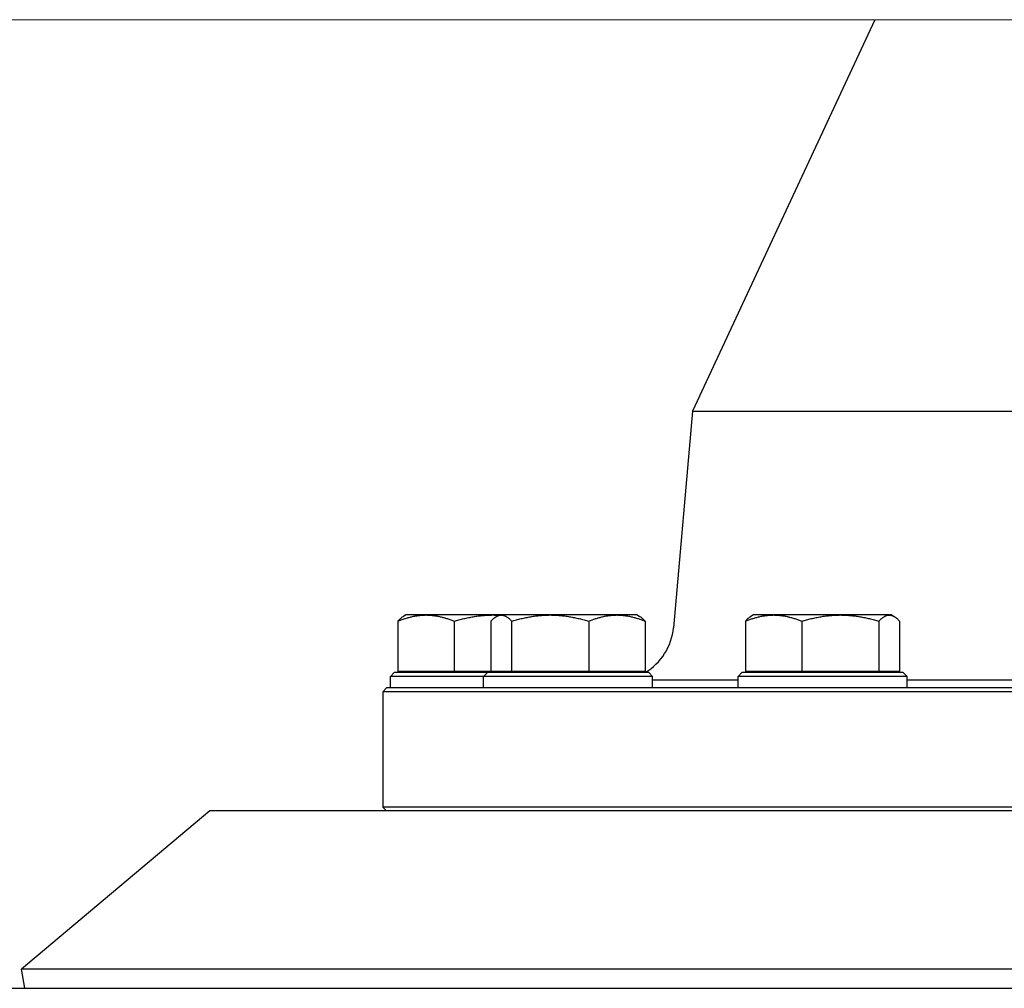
# Model space of a CAD drawing. Extents: x -89225 to 110569, y 13360 to 87647.
# Tile 19 of 256: x 6745 to 7002, y 20023 to 20275. Entities that reach past the tile are written whole.
import ezdxf

# ---------------------------------------------------------------- set-up
doc = ezdxf.new("R2010")
doc.units = 0
doc.layers.add('Beluchtingstank', color=253, linetype='Continuous')
doc.layers.add('INSTALLATIE', color=6, linetype='Continuous')

msp = doc.modelspace()

# ---------------------------------------------------------------- linework, layer by layer
at = {"layer": 'Beluchtingstank', "lineweight": 9}
msp.add_line((2349.92, 20275.14), (11164.71, 20275.14), dxfattribs=at)
at = {"layer": 'INSTALLATIE'}
for p, q in [((6967.84, 20275.14), (6920.32, 20173.23)), ((6920.32, 20173.23), (6915.4, 20116.83)), ((6920.32, 20173.23), (7169.09, 20173.23)), ((6843.63, 20118.53), (6843.63, 20105.44)), ((6845.71, 20120.14), (6845.07, 20119.77)), ((6850.98, 20120.14), (6845.71, 20120.14)), ((6868.36, 20120.14), (6850.98, 20120.14)), ((6858.33, 20118.53), (6858.33, 20105.44)), ((6867.88, 20118.53), (6867.88, 20105.44)), ((6869.95, 20120.14), (6868.36, 20120.14)), ((6869.95, 20120.14), (6869.32, 20119.77)), ((6870.57, 20120.14), (6869.95, 20120.14)), ((6883.3, 20120.14), (6870.57, 20120.14)), ((6873.26, 20118.53), (6873.26, 20105.44)), ((6900.68, 20120.14), (6883.3, 20120.14)), ((6893.33, 20118.53), (6893.33, 20105.44)), ((6905.95, 20120.14), (6900.68, 20120.14)), ((6905.95, 20120.14), (6906.59, 20119.77)), ((6908.03, 20118.53), (6908.03, 20105.44)), ((6934.13, 20118.53), (6934.13, 20105.44)), ((6936.21, 20120.14), (6935.57, 20119.77)), ((6941.48, 20120.14), (6936.21, 20120.14)), ((6958.86, 20120.14), (6941.48, 20120.14)), ((6948.83, 20118.53), (6948.83, 20105.44)), ((6971.59, 20120.14), (6958.86, 20120.14)), ((6968.9, 20118.53), (6968.9, 20105.44)), ((6972.21, 20120.14), (6971.59, 20120.14)), ((6972.21, 20120.14), (6972.84, 20119.77)), ((6974.28, 20118.53), (6974.28, 20105.44)), ((6858.33, 20105.44), (6843.63, 20105.44)), ((6850.51, 20105.44), (6850.51, 20105.14)), ((6867.88, 20105.44), (6858.33, 20105.44)), ((6873.26, 20105.44), (6867.88, 20105.44)), ((6893.33, 20105.44), (6873.26, 20105.44)), ((6874.75, 20105.44), (6874.75, 20105.14)), ((6908.03, 20105.44), (6893.33, 20105.44)), ((6901.15, 20105.44), (6901.15, 20105.14)), ((6948.83, 20105.44), (6934.13, 20105.44)), ((6941.01, 20105.44), (6941.01, 20105.14)), ((6968.9, 20105.44), (6948.83, 20105.44)), ((6967.41, 20105.44), (6967.41, 20105.14)), ((6974.28, 20105.44), (6968.9, 20105.44)), ((6842.71, 20105.14), (6841.71, 20104.14)), ((6865.95, 20104.14), (6841.71, 20104.14)), ((6841.71, 20101.14), (6841.71, 20104.14)), ((6866.95, 20105.14), (6842.71, 20105.14)), ((6866.95, 20105.14), (6865.95, 20104.14)), ((6909.95, 20104.14), (6865.95, 20104.14)), ((6865.95, 20101.14), (6865.95, 20104.14)), ((6908.95, 20105.14), (6866.95, 20105.14)), ((6908.95, 20105.14), (6909.95, 20104.14)), ((6909.95, 20101.14), (6909.95, 20104.14)), ((6932.21, 20103.14), (6909.95, 20103.14)), ((6933.21, 20105.14), (6932.21, 20104.14)), ((6976.21, 20104.14), (6932.21, 20104.14)), ((6932.21, 20101.14), (6932.21, 20104.14)), ((6975.21, 20105.14), (6933.21, 20105.14)), ((6975.21, 20105.14), (6976.21, 20104.14)), ((6976.21, 20101.14), (6976.21, 20104.14)), ((7022.71, 20103.14), (6976.21, 20103.14)), ((6840.71, 20101.14), (6839.71, 20100.14)), ((7249.71, 20100.14), (6839.71, 20100.14)), ((6839.71, 20100.14), (6839.71, 20070.14)), ((7248.71, 20101.14), (6840.71, 20101.14)), ((7249.71, 20070.14), (6839.71, 20070.14)), ((6840.71, 20069.14), (6839.71, 20070.14)), ((6794.71, 20069.14), (6745.63, 20027.96)), ((7294.71, 20069.14), (6794.71, 20069.14)), ((7343.78, 20027.96), (6745.63, 20027.96)), ((6746.52, 20022.94), (6745.63, 20027.96)), ((6739.67, 20022.94), (7349.74, 20022.94))]:
    msp.add_line(p, q, dxfattribs=at)
msp.add_arc((6900.46, 20118.14), 15, 299.9264, 355.0145, dxfattribs=at)
for points, knots in [([(6843.63, 20118.53), (6843.93, 20118.65), (6844.23, 20118.77), (6844.53, 20118.88), (6844.83, 20118.99), (6845.13, 20119.09), (6845.43, 20119.19), (6845.74, 20119.29), (6846.04, 20119.38), (6846.34, 20119.47), (6846.65, 20119.55), (6846.95, 20119.63), (6847.26, 20119.7), (6847.41, 20119.74), (6847.57, 20119.77), (6847.72, 20119.8), (6847.87, 20119.83), (6848.03, 20119.86), (6848.18, 20119.89), (6848.34, 20119.92), (6848.49, 20119.94), (6848.65, 20119.96), (6848.8, 20119.99), (6848.96, 20120.01), (6849.11, 20120.03), (6849.27, 20120.04), (6849.42, 20120.06), (6849.58, 20120.07), (6849.73, 20120.09), (6849.89, 20120.1), (6850.04, 20120.11), (6850.2, 20120.12), (6850.35, 20120.12), (6850.51, 20120.13), (6850.67, 20120.13), (6850.82, 20120.14), (6850.98, 20120.14)], [0, 0, 0, 0, 1.318466, 1.318466, 1.318466, 2.636448, 2.636448, 2.636448, 3.953635, 3.953635, 3.953635, 5.270093, 5.270093, 5.270093, 5.928861, 5.928861, 5.928861, 6.588352, 6.588352, 6.588352, 7.248403, 7.248403, 7.248403, 7.908853, 7.908853, 7.908853, 8.569541, 8.569541, 8.569541, 9.230312, 9.230312, 9.230312, 9.891014, 9.891014, 9.891014, 10.551507, 10.551507, 10.551507, 10.551507]), ([(6845.07, 20119.77), (6845.03, 20119.75), (6845, 20119.73), (6844.96, 20119.7), (6844.85, 20119.63), (6844.73, 20119.55), (6844.62, 20119.47), (6844.51, 20119.38), (6844.4, 20119.29), (6844.29, 20119.19), (6844.18, 20119.09), (6844.07, 20118.99), (6843.96, 20118.88), (6843.85, 20118.77), (6843.74, 20118.65), (6843.63, 20118.53)], [4.841385, 4.841385, 4.841385, 4.841385, 5.281413, 5.281413, 5.281413, 6.597872, 6.597872, 6.597872, 7.915059, 7.915059, 7.915059, 9.233041, 9.233041, 9.233041, 10.551507, 10.551507, 10.551507, 10.551507]), ([(6850.98, 20120.14), (6851.13, 20120.14), (6851.29, 20120.13), (6851.44, 20120.13), (6851.6, 20120.12), (6851.76, 20120.12), (6851.91, 20120.11), (6852.07, 20120.1), (6852.22, 20120.09), (6852.38, 20120.07), (6852.53, 20120.06), (6852.69, 20120.04), (6852.84, 20120.03), (6853, 20120.01), (6853.15, 20119.99), (6853.3, 20119.96), (6853.46, 20119.94), (6853.61, 20119.92), (6853.77, 20119.89), (6853.92, 20119.86), (6854.08, 20119.83), (6854.23, 20119.8), (6854.38, 20119.77), (6854.54, 20119.74), (6854.69, 20119.7), (6854.84, 20119.67), (6855, 20119.63), (6855.15, 20119.59), (6855.3, 20119.55), (6855.46, 20119.51), (6855.61, 20119.47), (6855.91, 20119.38), (6856.22, 20119.29), (6856.52, 20119.19), (6856.82, 20119.09), (6857.13, 20118.99), (6857.43, 20118.88), (6857.73, 20118.77), (6858.03, 20118.65), (6858.33, 20118.53)], [0, 0, 0, 0, 0.660406, 0.660406, 0.660406, 1.320352, 1.320352, 1.320352, 1.979734, 1.979734, 1.979734, 2.63847, 2.63847, 2.63847, 3.296943, 3.296943, 3.296943, 3.95571, 3.95571, 3.95571, 4.614794, 4.614794, 4.614794, 5.274191, 5.274191, 5.274191, 5.933864, 5.933864, 5.933864, 6.593754, 6.593754, 6.593754, 7.91383, 7.91383, 7.91383, 9.233493, 9.233493, 9.233493, 10.551507, 10.551507, 10.551507, 10.551507]), ([(6858.33, 20118.53), (6858.73, 20118.65), (6859.14, 20118.77), (6859.55, 20118.88), (6859.96, 20118.99), (6860.38, 20119.09), (6860.79, 20119.19), (6861.2, 20119.29), (6861.62, 20119.38), (6862.03, 20119.47), (6862.45, 20119.55), (6862.87, 20119.63), (6863.29, 20119.7), (6863.49, 20119.74), (6863.7, 20119.77), (6863.91, 20119.8), (6864.12, 20119.83), (6864.33, 20119.86), (6864.55, 20119.89), (6864.76, 20119.92), (6864.97, 20119.94), (6865.18, 20119.96), (6865.39, 20119.99), (6865.6, 20120.01), (6865.81, 20120.03), (6866.03, 20120.04), (6866.24, 20120.06), (6866.45, 20120.07), (6866.66, 20120.09), (6866.88, 20120.1), (6867.09, 20120.11), (6867.3, 20120.12), (6867.51, 20120.12), (6867.73, 20120.13), (6867.94, 20120.13), (6868.15, 20120.14), (6868.36, 20120.14)], [0, 0, 0, 0, 1.318466, 1.318466, 1.318466, 2.636448, 2.636448, 2.636448, 3.953635, 3.953635, 3.953635, 5.270093, 5.270093, 5.270093, 5.928861, 5.928861, 5.928861, 6.588352, 6.588352, 6.588352, 7.248403, 7.248403, 7.248403, 7.908853, 7.908853, 7.908853, 8.569541, 8.569541, 8.569541, 9.230312, 9.230312, 9.230312, 9.891014, 9.891014, 9.891014, 10.551507, 10.551507, 10.551507, 10.551507]), ([(6867.88, 20118.53), (6867.99, 20118.65), (6868.1, 20118.77), (6868.21, 20118.88), (6868.32, 20118.99), (6868.43, 20119.09), (6868.54, 20119.19), (6868.65, 20119.29), (6868.76, 20119.38), (6868.87, 20119.47), (6868.93, 20119.51), (6868.98, 20119.55), (6869.04, 20119.59), (6869.1, 20119.63), (6869.15, 20119.67), (6869.21, 20119.7), (6869.27, 20119.74), (6869.32, 20119.77), (6869.38, 20119.8), (6869.43, 20119.83), (6869.49, 20119.86), (6869.55, 20119.89), (6869.6, 20119.92), (6869.66, 20119.94), (6869.72, 20119.96), (6869.77, 20119.99), (6869.83, 20120.01), (6869.89, 20120.03), (6869.94, 20120.04), (6870, 20120.06), (6870.06, 20120.07), (6870.11, 20120.09), (6870.17, 20120.1), (6870.23, 20120.11), (6870.28, 20120.12), (6870.34, 20120.12), (6870.4, 20120.13), (6870.45, 20120.13), (6870.51, 20120.14), (6870.57, 20120.14)], [0, 0, 0, 0, 1.318014, 1.318014, 1.318014, 2.637676, 2.637676, 2.637676, 3.957752, 3.957752, 3.957752, 4.617643, 4.617643, 4.617643, 5.277316, 5.277316, 5.277316, 5.936712, 5.936712, 5.936712, 6.595797, 6.595797, 6.595797, 7.254564, 7.254564, 7.254564, 7.913037, 7.913037, 7.913037, 8.571772, 8.571772, 8.571772, 9.231155, 9.231155, 9.231155, 9.8911, 9.8911, 9.8911, 10.551507, 10.551507, 10.551507, 10.551507]), ([(6868.36, 20120.14), (6868.58, 20120.14), (6868.79, 20120.13), (6869, 20120.13), (6869.21, 20120.12), (6869.43, 20120.12), (6869.64, 20120.11), (6869.72, 20120.1), (6869.8, 20120.1), (6869.89, 20120.1)], [0, 0, 0, 0, 0.660406, 0.660406, 0.660406, 1.320352, 1.320352, 1.320352, 1.576118, 1.576118, 1.576118, 1.576118]), ([(6870.57, 20120.14), (6870.62, 20120.14), (6870.68, 20120.13), (6870.74, 20120.13), (6870.8, 20120.12), (6870.85, 20120.12), (6870.91, 20120.11), (6870.97, 20120.1), (6871.02, 20120.09), (6871.08, 20120.07), (6871.14, 20120.06), (6871.19, 20120.04), (6871.25, 20120.03), (6871.31, 20120.01), (6871.36, 20119.99), (6871.42, 20119.96), (6871.48, 20119.94), (6871.53, 20119.92), (6871.59, 20119.89), (6871.65, 20119.86), (6871.7, 20119.83), (6871.76, 20119.8), (6871.82, 20119.77), (6871.87, 20119.74), (6871.93, 20119.7), (6872.04, 20119.63), (6872.15, 20119.55), (6872.26, 20119.47), (6872.38, 20119.38), (6872.49, 20119.29), (6872.6, 20119.19), (6872.71, 20119.09), (6872.82, 20118.99), (6872.93, 20118.88), (6873.04, 20118.77), (6873.15, 20118.65), (6873.26, 20118.53)], [0, 0, 0, 0, 0.660493, 0.660493, 0.660493, 1.321195, 1.321195, 1.321195, 1.981966, 1.981966, 1.981966, 2.642654, 2.642654, 2.642654, 3.303104, 3.303104, 3.303104, 3.963155, 3.963155, 3.963155, 4.622645, 4.622645, 4.622645, 5.281413, 5.281413, 5.281413, 6.597872, 6.597872, 6.597872, 7.915059, 7.915059, 7.915059, 9.233041, 9.233041, 9.233041, 10.551507, 10.551507, 10.551507, 10.551507]), ([(6873.26, 20118.53), (6873.67, 20118.65), (6874.07, 20118.77), (6874.49, 20118.88), (6874.9, 20118.99), (6875.31, 20119.09), (6875.72, 20119.19), (6876.14, 20119.29), (6876.55, 20119.38), (6876.97, 20119.47), (6877.38, 20119.55), (6877.8, 20119.63), (6878.22, 20119.7), (6878.43, 20119.74), (6878.64, 20119.77), (6878.85, 20119.8), (6879.06, 20119.83), (6879.27, 20119.86), (6879.48, 20119.89), (6879.69, 20119.92), (6879.9, 20119.94), (6880.11, 20119.96), (6880.32, 20119.99), (6880.53, 20120.01), (6880.75, 20120.03), (6880.96, 20120.04), (6881.17, 20120.06), (6881.38, 20120.07), (6881.6, 20120.09), (6881.81, 20120.1), (6882.02, 20120.11), (6882.23, 20120.12), (6882.45, 20120.12), (6882.66, 20120.13), (6882.87, 20120.13), (6883.08, 20120.14), (6883.3, 20120.14)], [0, 0, 0, 0, 1.318466, 1.318466, 1.318466, 2.636448, 2.636448, 2.636448, 3.953635, 3.953635, 3.953635, 5.270093, 5.270093, 5.270093, 5.928861, 5.928861, 5.928861, 6.588352, 6.588352, 6.588352, 7.248403, 7.248403, 7.248403, 7.908853, 7.908853, 7.908853, 8.569541, 8.569541, 8.569541, 9.230312, 9.230312, 9.230312, 9.891014, 9.891014, 9.891014, 10.551507, 10.551507, 10.551507, 10.551507]), ([(6883.3, 20120.14), (6883.51, 20120.14), (6883.72, 20120.13), (6883.93, 20120.13), (6884.15, 20120.12), (6884.36, 20120.12), (6884.57, 20120.11), (6884.78, 20120.1), (6885, 20120.09), (6885.21, 20120.07), (6885.42, 20120.06), (6885.63, 20120.04), (6885.84, 20120.03), (6886.05, 20120.01), (6886.26, 20119.99), (6886.47, 20119.96), (6886.69, 20119.94), (6886.9, 20119.92), (6887.11, 20119.89), (6887.32, 20119.86), (6887.53, 20119.83), (6887.74, 20119.8), (6887.95, 20119.77), (6888.16, 20119.74), (6888.37, 20119.7), (6888.58, 20119.67), (6888.79, 20119.63), (6889, 20119.59), (6889.2, 20119.55), (6889.41, 20119.51), (6889.62, 20119.47), (6890.04, 20119.38), (6890.45, 20119.29), (6890.87, 20119.19), (6891.28, 20119.09), (6891.7, 20118.99), (6892.11, 20118.88), (6892.52, 20118.77), (6892.93, 20118.65), (6893.33, 20118.53)], [0, 0, 0, 0, 0.660406, 0.660406, 0.660406, 1.320352, 1.320352, 1.320352, 1.979734, 1.979734, 1.979734, 2.63847, 2.63847, 2.63847, 3.296943, 3.296943, 3.296943, 3.95571, 3.95571, 3.95571, 4.614794, 4.614794, 4.614794, 5.274191, 5.274191, 5.274191, 5.933864, 5.933864, 5.933864, 6.593754, 6.593754, 6.593754, 7.91383, 7.91383, 7.91383, 9.233493, 9.233493, 9.233493, 10.551507, 10.551507, 10.551507, 10.551507]), ([(6893.33, 20118.53), (6893.63, 20118.65), (6893.93, 20118.77), (6894.23, 20118.88), (6894.53, 20118.99), (6894.84, 20119.09), (6895.14, 20119.19), (6895.44, 20119.29), (6895.74, 20119.38), (6896.05, 20119.47), (6896.35, 20119.55), (6896.66, 20119.63), (6896.96, 20119.7), (6897.12, 20119.74), (6897.27, 20119.77), (6897.43, 20119.8), (6897.58, 20119.83), (6897.73, 20119.86), (6897.89, 20119.89), (6898.04, 20119.92), (6898.2, 20119.94), (6898.35, 20119.96), (6898.51, 20119.99), (6898.66, 20120.01), (6898.82, 20120.03), (6898.97, 20120.04), (6899.13, 20120.06), (6899.28, 20120.07), (6899.44, 20120.09), (6899.59, 20120.1), (6899.75, 20120.11), (6899.9, 20120.12), (6900.06, 20120.12), (6900.22, 20120.13), (6900.37, 20120.13), (6900.53, 20120.14), (6900.68, 20120.14)], [0, 0, 0, 0, 1.318466, 1.318466, 1.318466, 2.636448, 2.636448, 2.636448, 3.953635, 3.953635, 3.953635, 5.270093, 5.270093, 5.270093, 5.928861, 5.928861, 5.928861, 6.588352, 6.588352, 6.588352, 7.248403, 7.248403, 7.248403, 7.908853, 7.908853, 7.908853, 8.569541, 8.569541, 8.569541, 9.230312, 9.230312, 9.230312, 9.891014, 9.891014, 9.891014, 10.551507, 10.551507, 10.551507, 10.551507]), ([(6900.68, 20120.14), (6900.84, 20120.14), (6900.99, 20120.13), (6901.15, 20120.13), (6901.31, 20120.12), (6901.46, 20120.12), (6901.62, 20120.11), (6901.77, 20120.1), (6901.93, 20120.09), (6902.08, 20120.07), (6902.24, 20120.06), (6902.39, 20120.04), (6902.55, 20120.03), (6902.7, 20120.01), (6902.86, 20119.99), (6903.01, 20119.96), (6903.16, 20119.94), (6903.32, 20119.92), (6903.47, 20119.89), (6903.63, 20119.86), (6903.78, 20119.83), (6903.93, 20119.8), (6904.09, 20119.77), (6904.24, 20119.74), (6904.4, 20119.7), (6904.55, 20119.67), (6904.7, 20119.63), (6904.86, 20119.59), (6905.01, 20119.55), (6905.16, 20119.51), (6905.31, 20119.47), (6905.62, 20119.38), (6905.92, 20119.29), (6906.23, 20119.19), (6906.53, 20119.09), (6906.83, 20118.99), (6907.13, 20118.88), (6907.43, 20118.77), (6907.73, 20118.65), (6908.03, 20118.53)], [0, 0, 0, 0, 0.660406, 0.660406, 0.660406, 1.320352, 1.320352, 1.320352, 1.979734, 1.979734, 1.979734, 2.63847, 2.63847, 2.63847, 3.296943, 3.296943, 3.296943, 3.95571, 3.95571, 3.95571, 4.614794, 4.614794, 4.614794, 5.274191, 5.274191, 5.274191, 5.933864, 5.933864, 5.933864, 6.593754, 6.593754, 6.593754, 7.91383, 7.91383, 7.91383, 9.233493, 9.233493, 9.233493, 10.551507, 10.551507, 10.551507, 10.551507]), ([(6908.03, 20118.53), (6907.92, 20118.65), (6907.81, 20118.77), (6907.7, 20118.88), (6907.59, 20118.99), (6907.48, 20119.09), (6907.37, 20119.19), (6907.26, 20119.29), (6907.15, 20119.38), (6907.04, 20119.47), (6906.93, 20119.55), (6906.81, 20119.63), (6906.7, 20119.7), (6906.66, 20119.73), (6906.63, 20119.75), (6906.59, 20119.77)], [0, 0, 0, 0, 1.318466, 1.318466, 1.318466, 2.636448, 2.636448, 2.636448, 3.953635, 3.953635, 3.953635, 5.270093, 5.270093, 5.270093, 5.710122, 5.710122, 5.710122, 5.710122]), ([(6934.13, 20118.53), (6934.43, 20118.65), (6934.73, 20118.77), (6935.03, 20118.88), (6935.33, 20118.99), (6935.63, 20119.09), (6935.93, 20119.19), (6936.24, 20119.29), (6936.54, 20119.38), (6936.85, 20119.47), (6937, 20119.51), (6937.15, 20119.55), (6937.3, 20119.59), (6937.46, 20119.63), (6937.61, 20119.67), (6937.76, 20119.7), (6937.92, 20119.74), (6938.07, 20119.77), (6938.23, 20119.8), (6938.38, 20119.83), (6938.53, 20119.86), (6938.69, 20119.89), (6938.84, 20119.92), (6939, 20119.94), (6939.15, 20119.96), (6939.3, 20119.99), (6939.46, 20120.01), (6939.61, 20120.03), (6939.77, 20120.04), (6939.92, 20120.06), (6940.08, 20120.07), (6940.23, 20120.09), (6940.39, 20120.1), (6940.54, 20120.11), (6940.7, 20120.12), (6940.85, 20120.12), (6941.01, 20120.13), (6941.17, 20120.13), (6941.32, 20120.14), (6941.48, 20120.14)], [0, 0, 0, 0, 1.318014, 1.318014, 1.318014, 2.637676, 2.637676, 2.637676, 3.957752, 3.957752, 3.957752, 4.617643, 4.617643, 4.617643, 5.277316, 5.277316, 5.277316, 5.936712, 5.936712, 5.936712, 6.595797, 6.595797, 6.595797, 7.254564, 7.254564, 7.254564, 7.913037, 7.913037, 7.913037, 8.571772, 8.571772, 8.571772, 9.231155, 9.231155, 9.231155, 9.8911, 9.8911, 9.8911, 10.551507, 10.551507, 10.551507, 10.551507]), ([(6935.57, 20119.77), (6935.53, 20119.75), (6935.5, 20119.73), (6935.46, 20119.7), (6935.4, 20119.67), (6935.35, 20119.63), (6935.29, 20119.59), (6935.24, 20119.55), (6935.18, 20119.51), (6935.12, 20119.47), (6935.01, 20119.38), (6934.9, 20119.29), (6934.79, 20119.19), (6934.68, 20119.09), (6934.57, 20118.99), (6934.46, 20118.88), (6934.35, 20118.77), (6934.24, 20118.65), (6934.13, 20118.53)], [4.841507, 4.841507, 4.841507, 4.841507, 5.274191, 5.274191, 5.274191, 5.933864, 5.933864, 5.933864, 6.593754, 6.593754, 6.593754, 7.91383, 7.91383, 7.91383, 9.233493, 9.233493, 9.233493, 10.551507, 10.551507, 10.551507, 10.551507]), ([(6941.48, 20120.14), (6941.63, 20120.14), (6941.79, 20120.13), (6941.94, 20120.13), (6942.1, 20120.12), (6942.26, 20120.12), (6942.41, 20120.11), (6942.57, 20120.1), (6942.72, 20120.09), (6942.88, 20120.07), (6943.03, 20120.06), (6943.19, 20120.04), (6943.34, 20120.03), (6943.5, 20120.01), (6943.65, 20119.99), (6943.81, 20119.96), (6943.96, 20119.94), (6944.12, 20119.92), (6944.27, 20119.89), (6944.43, 20119.86), (6944.58, 20119.83), (6944.73, 20119.8), (6944.89, 20119.77), (6945.04, 20119.74), (6945.2, 20119.7), (6945.5, 20119.63), (6945.81, 20119.55), (6946.11, 20119.47), (6946.42, 20119.38), (6946.72, 20119.29), (6947.02, 20119.19), (6947.32, 20119.09), (6947.63, 20118.99), (6947.93, 20118.88), (6948.23, 20118.77), (6948.53, 20118.65), (6948.83, 20118.53)], [0, 0, 0, 0, 0.660493, 0.660493, 0.660493, 1.321195, 1.321195, 1.321195, 1.981966, 1.981966, 1.981966, 2.642654, 2.642654, 2.642654, 3.303104, 3.303104, 3.303104, 3.963155, 3.963155, 3.963155, 4.622645, 4.622645, 4.622645, 5.281413, 5.281413, 5.281413, 6.597872, 6.597872, 6.597872, 7.915059, 7.915059, 7.915059, 9.233041, 9.233041, 9.233041, 10.551507, 10.551507, 10.551507, 10.551507]), ([(6948.83, 20118.53), (6949.23, 20118.65), (6949.64, 20118.77), (6950.05, 20118.88), (6950.46, 20118.99), (6950.88, 20119.09), (6951.29, 20119.19), (6951.7, 20119.29), (6952.12, 20119.38), (6952.53, 20119.47), (6952.95, 20119.55), (6953.37, 20119.63), (6953.79, 20119.7), (6953.99, 20119.74), (6954.2, 20119.77), (6954.41, 20119.8), (6954.62, 20119.83), (6954.83, 20119.86), (6955.05, 20119.89), (6955.26, 20119.92), (6955.47, 20119.94), (6955.68, 20119.96), (6955.89, 20119.99), (6956.1, 20120.01), (6956.31, 20120.03), (6956.53, 20120.04), (6956.74, 20120.06), (6956.95, 20120.07), (6957.16, 20120.09), (6957.38, 20120.1), (6957.59, 20120.11), (6957.8, 20120.12), (6958.01, 20120.12), (6958.23, 20120.13), (6958.44, 20120.13), (6958.65, 20120.14), (6958.86, 20120.14)], [0, 0, 0, 0, 1.318466, 1.318466, 1.318466, 2.636448, 2.636448, 2.636448, 3.953635, 3.953635, 3.953635, 5.270093, 5.270093, 5.270093, 5.928861, 5.928861, 5.928861, 6.588352, 6.588352, 6.588352, 7.248403, 7.248403, 7.248403, 7.908853, 7.908853, 7.908853, 8.569541, 8.569541, 8.569541, 9.230312, 9.230312, 9.230312, 9.891014, 9.891014, 9.891014, 10.551507, 10.551507, 10.551507, 10.551507]), ([(6958.86, 20120.14), (6959.08, 20120.14), (6959.29, 20120.13), (6959.5, 20120.13), (6959.71, 20120.12), (6959.93, 20120.12), (6960.14, 20120.11), (6960.35, 20120.1), (6960.56, 20120.09), (6960.78, 20120.07), (6960.99, 20120.06), (6961.2, 20120.04), (6961.41, 20120.03), (6961.62, 20120.01), (6961.83, 20119.99), (6962.04, 20119.96), (6962.25, 20119.94), (6962.46, 20119.92), (6962.68, 20119.89), (6962.89, 20119.86), (6963.1, 20119.83), (6963.31, 20119.8), (6963.52, 20119.77), (6963.73, 20119.74), (6963.94, 20119.7), (6964.15, 20119.67), (6964.35, 20119.63), (6964.56, 20119.59), (6964.77, 20119.55), (6964.98, 20119.51), (6965.19, 20119.47), (6965.61, 20119.38), (6966.02, 20119.29), (6966.44, 20119.19), (6966.85, 20119.09), (6967.26, 20118.99), (6967.67, 20118.88), (6968.09, 20118.77), (6968.49, 20118.65), (6968.9, 20118.53)], [0, 0, 0, 0, 0.660406, 0.660406, 0.660406, 1.320352, 1.320352, 1.320352, 1.979734, 1.979734, 1.979734, 2.63847, 2.63847, 2.63847, 3.296943, 3.296943, 3.296943, 3.95571, 3.95571, 3.95571, 4.614794, 4.614794, 4.614794, 5.274191, 5.274191, 5.274191, 5.933864, 5.933864, 5.933864, 6.593754, 6.593754, 6.593754, 7.91383, 7.91383, 7.91383, 9.233493, 9.233493, 9.233493, 10.551507, 10.551507, 10.551507, 10.551507]), ([(6968.9, 20118.53), (6969.01, 20118.65), (6969.12, 20118.77), (6969.23, 20118.88), (6969.34, 20118.99), (6969.45, 20119.09), (6969.56, 20119.19), (6969.67, 20119.29), (6969.78, 20119.38), (6969.9, 20119.47), (6970.01, 20119.55), (6970.12, 20119.63), (6970.23, 20119.7), (6970.29, 20119.74), (6970.34, 20119.77), (6970.4, 20119.8), (6970.46, 20119.83), (6970.51, 20119.86), (6970.57, 20119.89), (6970.63, 20119.92), (6970.68, 20119.94), (6970.74, 20119.96), (6970.8, 20119.99), (6970.85, 20120.01), (6970.91, 20120.03), (6970.97, 20120.04), (6971.02, 20120.06), (6971.08, 20120.07), (6971.14, 20120.09), (6971.19, 20120.1), (6971.25, 20120.11), (6971.31, 20120.12), (6971.36, 20120.12), (6971.42, 20120.13), (6971.48, 20120.13), (6971.53, 20120.14), (6971.59, 20120.14)], [0, 0, 0, 0, 1.318466, 1.318466, 1.318466, 2.636448, 2.636448, 2.636448, 3.953635, 3.953635, 3.953635, 5.270093, 5.270093, 5.270093, 5.928861, 5.928861, 5.928861, 6.588352, 6.588352, 6.588352, 7.248403, 7.248403, 7.248403, 7.908853, 7.908853, 7.908853, 8.569541, 8.569541, 8.569541, 9.230312, 9.230312, 9.230312, 9.891014, 9.891014, 9.891014, 10.551507, 10.551507, 10.551507, 10.551507]), ([(6971.59, 20120.14), (6971.65, 20120.14), (6971.71, 20120.13), (6971.76, 20120.13), (6971.82, 20120.12), (6971.88, 20120.12), (6971.93, 20120.11), (6971.99, 20120.1), (6972.05, 20120.09), (6972.1, 20120.07), (6972.16, 20120.06), (6972.22, 20120.04), (6972.27, 20120.03), (6972.33, 20120.01), (6972.39, 20119.99), (6972.44, 20119.96), (6972.5, 20119.94), (6972.56, 20119.92), (6972.61, 20119.89), (6972.67, 20119.86), (6972.73, 20119.83), (6972.78, 20119.8), (6972.84, 20119.77), (6972.89, 20119.74), (6972.95, 20119.7), (6973.01, 20119.67), (6973.06, 20119.63), (6973.12, 20119.59), (6973.18, 20119.55), (6973.23, 20119.51), (6973.29, 20119.47), (6973.4, 20119.38), (6973.51, 20119.29), (6973.62, 20119.19), (6973.73, 20119.09), (6973.84, 20118.99), (6973.95, 20118.88), (6974.06, 20118.77), (6974.17, 20118.65), (6974.28, 20118.53)], [0, 0, 0, 0, 0.660406, 0.660406, 0.660406, 1.320352, 1.320352, 1.320352, 1.979734, 1.979734, 1.979734, 2.63847, 2.63847, 2.63847, 3.296943, 3.296943, 3.296943, 3.95571, 3.95571, 3.95571, 4.614794, 4.614794, 4.614794, 5.274191, 5.274191, 5.274191, 5.933864, 5.933864, 5.933864, 6.593754, 6.593754, 6.593754, 7.91383, 7.91383, 7.91383, 9.233493, 9.233493, 9.233493, 10.551507, 10.551507, 10.551507, 10.551507])]:
    msp.add_open_spline(points, degree=3, knots=knots, dxfattribs=at)

doc.saveas('drawing.dxf')
